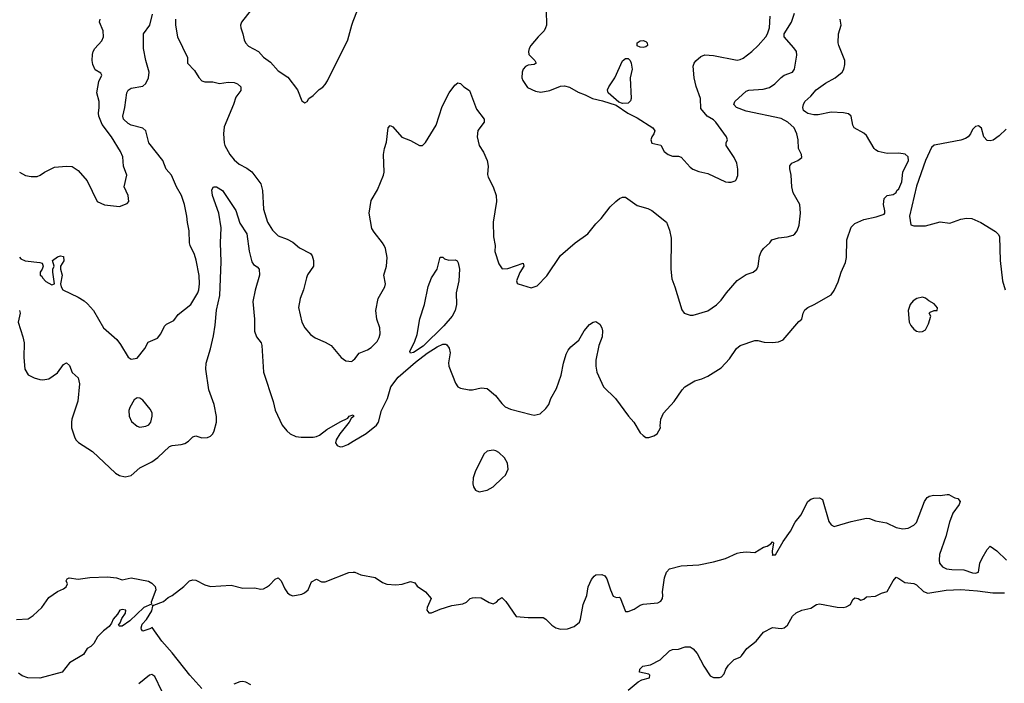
# Model space of a CAD drawing. Header units: inches. Extents: x 2001573 to 2220545, y 644482 to 846830.
# Tile 152 of 256: x 2077732 to 2084426, y 678734 to 683246. Entities that reach past the tile are written whole.
import ezdxf

# ---------------------------------------------------------------- set-up
doc = ezdxf.new("R2010")
doc.units = ezdxf.units.IN
doc.header["$MEASUREMENT"] = 0
for name, color, linetype in [('C0677', 7, 'Continuous'), ('C0678', 7, 'Continuous'), ('C0687', 7, 'Continuous'), ('C0688', 7, 'Continuous')]:
    doc.layers.add(name, color=color, linetype=linetype)

msp = doc.modelspace()

# ---------------------------------------------------------------- linework, layer by layer
at = {"layer": 'C0677', "color": 5}
for points, elevation in [([(2078970, 678698), (2078890, 678788.7), (2078770, 678942), (2078699.3, 679019.3), (2078632.7, 679112.7), (2078616.8, 679103.2), (2078570, 679089.2), (2078560.2, 679100.2), (2078557.2, 679110), (2078564.8, 679135.2), (2078593.4, 679166.6), (2078630, 679226), (2078638, 679258), (2078635.3, 679264.7), (2078644.7, 679264.7), (2078709.2, 679290), (2078742, 679318), (2078770, 679330.7), (2078847.9, 679392.1), (2078886, 679430), (2078910, 679437), (2078930, 679434.4), (2078990, 679403.1), (2079030, 679391.9), (2079170, 679401.6), (2079250, 679380.3), (2079330, 679383.7), (2079370, 679374), (2079390, 679377.3), (2079410, 679387.3), (2079430, 679400.7), (2079470, 679441), (2079490, 679450.8), (2079510, 679431), (2079535.6, 679375.6), (2079553, 679350), (2079570, 679334.9), (2079590, 679328.2), (2079650, 679340.4), (2079669.2, 679350), (2079694, 679370), (2079716.4, 679423.6), (2079750, 679442), (2079784, 679424), (2079810, 679424), (2079970, 679487.3), (2080000, 679489.7)], 280), ([(2077710, 679167.3), (2077790, 679171.3), (2077824.7, 679195.3), (2077882, 679250), (2077930, 679318), (2077990, 679358), (2078030, 679376), (2078048.7, 679390), (2078057.2, 679410), (2078048.7, 679431.3), (2078055.3, 679444.7), (2078069.1, 679450.9), (2078130, 679442), (2078210, 679453.4), (2078330, 679457.3), (2078390, 679450.8), (2078430, 679437.3), (2078490, 679450.6), (2078608.2, 679428.2), (2078630, 679414.8), (2078652.3, 679392.3), (2078657.1, 679370), (2078625.8, 679285.8), (2078627.5, 679272.5), (2078576.3, 679250), (2078481.7, 679158.3), (2078430, 679121.2), (2078410, 679122), (2078404, 679130), (2078415.1, 679144.9), (2078425.9, 679174.1), (2078451.6, 679210), (2078454, 679230), (2078430, 679235.8), (2078413.4, 679230), (2078397.1, 679202.9), (2078367.9, 679170), (2078356.7, 679143.3), (2078340.3, 679119.7), (2078301.3, 679090), (2078262.4, 679050), (2078235.3, 679004.7), (2078215.1, 678984.9), (2078190.8, 678970), (2078166, 678930), (2078070, 678872.7), (2078020.4, 678810), (2077870, 678769.2), (2077788.1, 678771.9), (2077750, 678784.6), (2077723.3, 678803.3)], 280), ([(2078699.5, 678679.5), (2078650, 678780.6), (2078630, 678794.2), (2078613.8, 678790), (2078541.4, 678730)], 320), ([(2079303.9, 678723.9), (2079270, 678741.5), (2079250, 678744.9), (2079230, 678743.1), (2079188, 678728)], 280)]:
    msp.add_lwpolyline(points, dxfattribs=dict(at, elevation=elevation))
at = {"layer": 'C0678', "color": 5}
for points, elevation in [([(2079306.6, 683313.4), (2079239.1, 683230), (2079233, 683210), (2079235.5, 683190), (2079250.4, 683150), (2079257.3, 683110), (2079266.8, 683090), (2079287.1, 683067.1), (2079356, 683030), (2079390, 682990.8), (2079438.5, 682958.5), (2079490, 682899.1), (2079554.9, 682854.9), (2079620.7, 682770), (2079650, 682694), (2079670, 682682), (2079686, 682690), (2079698, 682710), (2079728, 682730), (2079769.3, 682770.7), (2079792.9, 682787.1), (2079810, 682804.7), (2079825.2, 682830), (2079963, 683110), (2079989.7, 683210), (2080000, 683235.7)], 360), ([(2077730, 681631), (2077740.9, 681620.9), (2077770, 681606.8), (2077870, 681595.5), (2077884.7, 681590), (2077891, 681570), (2077886, 681550), (2077871.3, 681530), (2077871, 681510), (2077882.8, 681502.8), (2077888.5, 681490), (2077910, 681467), (2077950, 681444), (2077968, 681450), (2077958, 681530), (2077958, 681550), (2077966, 681570), (2077955.3, 681610), (2077990, 681634.4), (2078010, 681640.4), (2078030, 681635.5), (2078032.7, 681607.2), (2078010.7, 681569.3), (2078010.7, 681550), (2078020.7, 681510), (2078010.8, 681450), (2078014.8, 681430), (2078026, 681410), (2078130, 681359.5), (2078170, 681335.6), (2078194.4, 681314.4), (2078233.1, 681270), (2078303, 681150), (2078392.4, 681072.4), (2078418.2, 681038.2), (2078470, 680950.8), (2078490, 680938.8), (2078530, 680944), (2078582, 681010), (2078606.2, 681053.8), (2078670, 681081.1), (2078690.7, 681109.3), (2078717.3, 681162.8), (2078730, 681174.9), (2078779.7, 681200.3), (2078810, 681240.7), (2078895.6, 681310), (2078943.1, 681390), (2078950.8, 681410), (2078955.6, 681450), (2078952.4, 681507.6), (2078931.8, 681611.9), (2078920.5, 681650), (2078891, 681710), (2078886, 681730), (2078885.3, 681810), (2078872.7, 681867.3), (2078868.6, 681910), (2078852.1, 681990), (2078831.9, 682050), (2078799.2, 682110), (2078763.5, 682190), (2078728.7, 682230), (2078705, 682290), (2078611.2, 682410), (2078589.8, 682490), (2078569.1, 682509.1), (2078490, 682529.9), (2078470, 682541.4), (2078438.9, 682570), (2078432.8, 682590), (2078447.9, 682650), (2078459.7, 682750), (2078470, 682767.7), (2078490, 682781.1), (2078570, 682795.5), (2078590, 682813.4), (2078608.3, 682850), (2078613.1, 682890), (2078590, 682969), (2078574, 683050), (2078575.1, 683150), (2078616.2, 683210), (2078635.3, 683284.7)], 340), ([(2077730, 682210.7), (2077772.7, 682187.3), (2077810, 682179.1), (2077850, 682180.7), (2077871.9, 682188.1), (2077902, 682210), (2077970, 682244), (2078050, 682250.8), (2078090, 682247.3), (2078130, 682222), (2078190, 682151), (2078258, 682010), (2078307.9, 681987.9), (2078410, 681976), (2078463.1, 681996.9), (2078475.3, 682010), (2078468.7, 682050), (2078442, 682110), (2078459.6, 682190), (2078438.9, 682250), (2078434.1, 682314.1), (2078417.6, 682350), (2078355.4, 682450), (2078294, 682534), (2078270.8, 682590), (2078267.9, 682610), (2078273, 682650), (2078271.6, 682690), (2078256.3, 682750), (2078270, 682826), (2078291.6, 682870), (2078283.7, 682883.7), (2078246.3, 682906.3), (2078230, 682941.2), (2078225.6, 682970), (2078226.4, 683010), (2078232.1, 683030), (2078243.5, 683050), (2078290, 683101.7), (2078301.4, 683130), (2078299.4, 683170), (2078276, 683230), (2078279.1, 683250)], 360), ([(2078790.6, 683250), (2078790.6, 683210), (2078805.7, 683130), (2078872.4, 682990), (2078873.4, 682950), (2078920.2, 682900.2), (2078950, 682853), (2078970, 682830.5), (2078990, 682823.7), (2079044.7, 682824.7), (2079090, 682813), (2079150, 682821.6), (2079190, 682818.4), (2079214, 682810), (2079234.9, 682790), (2079236.1, 682763.9), (2079201.3, 682718.7), (2079186.7, 682670), (2079122.2, 682517.8), (2079116.9, 682470), (2079121.7, 682410), (2079127.4, 682390), (2079160.9, 682330), (2079190, 682294), (2079224.6, 682264.6), (2079276.6, 682236.6), (2079310.9, 682210.9), (2079371.3, 682130), (2079384, 682084), (2079390, 681958.8), (2079417.4, 681870), (2079450, 681814.9), (2079490, 681777.1), (2079550, 681754.4), (2079590, 681733), (2079634.6, 681694.6), (2079710, 681655.5), (2079720.6, 681640.6), (2079728.9, 681610), (2079728.8, 681570), (2079689.2, 681510.8), (2079681.1, 681490), (2079662.4, 681410), (2079638.7, 681350), (2079628, 681290), (2079650.4, 681190.4), (2079670, 681151), (2079710, 681104.7), (2079742, 681082), (2079810, 681054), (2079850, 681030.7), (2079917.3, 680950), (2079950, 680926), (2079990, 680923), (2080000, 680931.8)], 340), ([(2077732, 681270), (2077736.5, 681250), (2077722.3, 681190), (2077754.7, 681090), (2077762.5, 681050), (2077760.1, 680950), (2077766.8, 680870), (2077790, 680830.6), (2077830, 680810.6), (2077870, 680800.7), (2077890, 680797.3), (2077930, 680804.9), (2077990, 680844.9), (2078030, 680900.7), (2078050, 680914), (2078070, 680894.8), (2078090, 680847.3), (2078130, 680810.8), (2078138.7, 680770), (2078128.5, 680651.5), (2078086.7, 680530), (2078083.8, 680510), (2078084.9, 680470), (2078104, 680410), (2078114, 680390), (2078132.1, 680372.1), (2078226.8, 680310), (2078382.9, 680162.9), (2078410, 680146.2), (2078450, 680137.3), (2078490, 680147.8), (2078550, 680198.5), (2078630, 680240.2), (2078671.4, 680268.6), (2078750, 680343.7), (2078770, 680350.4), (2078830, 680356.9), (2078854.5, 680365.5), (2078879.3, 680380.7), (2078910, 680410.6), (2078930, 680417.3), (2078970, 680403.8), (2079010, 680404.9), (2079030, 680414.8), (2079045.2, 680430), (2079055.1, 680450), (2079071.1, 680508.9), (2079070, 680548), (2079054.2, 680630), (2079017.4, 680730), (2078997.7, 680870), (2079001, 680910), (2079030, 681007.7), (2079050, 681097.3), (2079062.2, 681170), (2079069.5, 681270.5), (2079092.1, 681370), (2079100.9, 681600.9), (2079097.3, 681730), (2079102.3, 681830), (2079085.1, 681930), (2079043.1, 682050), (2079039.5, 682090), (2079050, 682110.7), (2079070, 682110.6), (2079110, 682084.7), (2079201.3, 681950), (2079230, 681863), (2079276.1, 681790), (2079291.3, 681671.3), (2079310, 681600.5), (2079322.7, 681582.7), (2079346.3, 681566.3), (2079360.4, 681550), (2079363.6, 681510), (2079332.3, 681407.7), (2079317.3, 681330), (2079327.9, 681210), (2079327.9, 681127.9), (2079341.1, 681090), (2079373.4, 681050), (2079379.5, 681030), (2079390.2, 680850), (2079456.4, 680650), (2079470, 680591), (2079516.4, 680490), (2079548, 680450), (2079570.8, 680430), (2079610, 680412.4), (2079646.7, 680406.7), (2079726.8, 680406.8), (2079750, 680412.4), (2079770, 680420.7), (2079821.2, 680458.8), (2079910, 680512.1), (2079962.5, 680537.5), (2079973.2, 680550), (2079999.9, 680559.9)], 320), ([(2080000, 680546.8), (2079985.2, 680534.8), (2079971.4, 680510), (2079908.7, 680431.3), (2079884, 680390), (2079879.5, 680370), (2079890, 680350.7), (2079910, 680342.4), (2079930, 680343.1), (2079962.5, 680357.5), (2080000, 680379.9)], 320)]:
    msp.add_lwpolyline(points, dxfattribs=dict(at, elevation=elevation))
at = {"layer": 'C0678', "color": 5, "elevation": 340}
msp.add_lwpolyline([(2078530, 680675.3), (2078510, 680662), (2078480.7, 680610), (2078473.4, 680590), (2078476.3, 680550), (2078493, 680513), (2078530, 680482), (2078550, 680476.4), (2078590, 680482), (2078610, 680492.4), (2078624.7, 680510), (2078633.5, 680550), (2078631.9, 680571.9), (2078618.2, 680598.2), (2078570, 680659), (2078550, 680673.2)], close=True, dxfattribs=at)
at = {"layer": 'C0687', "color": 5}
for points, elevation in [([(2080000, 679489.7), (2080009.6, 679490.4), (2080050.7, 679470.7), (2080150, 679452.7), (2080199, 679419), (2080228.5, 679408.5), (2080290, 679403), (2080331.9, 679408.1), (2080390, 679426), (2080418, 679418), (2080435.3, 679395.3), (2080490, 679354.8), (2080530.5, 679310.5), (2080502.3, 679250), (2080499.6, 679230), (2080514, 679214), (2080532, 679212), (2080590, 679237.4), (2080670, 679263.1), (2080745.4, 679274.6), (2080770, 679286), (2080795.3, 679310), (2080810, 679314.9), (2080830, 679318), (2080870, 679314.9), (2080923.6, 679283.6), (2080950, 679274.4), (2080974.3, 679285.7), (2080990, 679304), (2081010, 679316.3), (2081037.3, 679290), (2081107.7, 679187.7), (2081190, 679180.8), (2081290, 679181.1), (2081310, 679170.6), (2081349.1, 679130), (2081378, 679110), (2081410, 679102.4), (2081455.6, 679104.4), (2081500.7, 679119.3), (2081537.2, 679150), (2081545.2, 679170), (2081563.6, 679270), (2081587, 679330), (2081596.9, 679390), (2081620.5, 679439.5), (2081637.2, 679462.8), (2081650, 679471), (2081690, 679474), (2081710, 679464.7), (2081724.9, 679444.9), (2081748.4, 679370), (2081767.4, 679327.4), (2081790, 679316.3), (2081810, 679318.8), (2081814.4, 679314.4), (2081850, 679221), (2081870, 679221), (2081910, 679238), (2081950, 679264.7), (2081970, 679271.3), (2082070, 679281), (2082090, 679291.3), (2082101.2, 679310), (2082105.2, 679330), (2082103.2, 679356.8), (2082117, 679450), (2082129.7, 679490.3), (2082150, 679512.4), (2082230, 679531.6), (2082350, 679540.2), (2082450, 679559.8), (2082530, 679582.3), (2082610, 679618.7), (2082630, 679623.7), (2082670, 679628.7), (2082730, 679623), (2082790, 679659.3), (2082813.4, 679666.6), (2082838.6, 679681.4), (2082850, 679696), (2082856, 679690), (2082848.4, 679631.6), (2082850, 679602), (2082852.9, 679607.1), (2082870, 679608.2), (2082922.4, 679697.6), (2082972.2, 679767.9), (2083003.8, 679830), (2083042, 679878), (2083089.9, 679970.1), (2083110, 679986), (2083130, 679992.7), (2083170, 679994), (2083190, 679984.7), (2083234.2, 679834.2), (2083250, 679810.8), (2083270, 679800.7), (2083385, 679835), (2083490, 679856.9), (2083510, 679854), (2083550, 679838.3), (2083626.1, 679826.1), (2083690, 679793.7), (2083735.1, 679784.9), (2083771.3, 679788.7), (2083810, 679808.4), (2083830, 679826.4), (2083883.1, 679970), (2083902.2, 679997.9), (2083905.5, 680000)], 280), ([(2084081.5, 680000), (2084090, 679995.3), (2084110.3, 679990.3), (2084124.9, 679970), (2084119.1, 679950), (2084076.3, 679890), (2084053.7, 679830), (2084027.6, 679732.4), (2083986.5, 679610), (2083982.6, 679570), (2083985.3, 679550), (2084005.8, 679525.8), (2084032.8, 679512.8), (2084070, 679506.7), (2084150, 679505.7), (2084210, 679484.6), (2084230, 679483.7), (2084249.5, 679490.5), (2084259.7, 679550), (2084274.8, 679585.2), (2084310, 679644), (2084330, 679666), (2084374.5, 679634.5), (2084440.5, 679570)], 280), ([(2081870, 678687), (2081936.4, 678743.6), (2081962.7, 678757.3), (2082014, 678770), (2082015.3, 678790), (2082010, 678795.3), (2081946, 678810), (2081948, 678830), (2081968.7, 678850), (2082021.2, 678858.8), (2082086.6, 678893.4), (2082150, 678954.9), (2082170, 678964), (2082210, 678966.8), (2082257.5, 678982.5), (2082290, 678982), (2082310, 678967.3), (2082337.3, 678937.3), (2082382.3, 678850), (2082425.5, 678785.5), (2082450, 678772.9), (2082490, 678773.2), (2082502.6, 678777.4), (2082522, 678798), (2082532.8, 678830), (2082550, 678858), (2082590, 678895.5), (2082629.5, 678910.5), (2082640.1, 678919.9), (2082674.7, 678970), (2082738.6, 679021.4), (2082790, 679081.6), (2082850, 679113.4), (2082910, 679106.2), (2082930, 679111.3), (2082951.2, 679128.8), (2082986.9, 679190), (2083010, 679211.9), (2083049.2, 679230), (2083110, 679244.9), (2083150, 679270.3), (2083170, 679273.7), (2083289.6, 679250.4), (2083330, 679248.2), (2083350, 679253), (2083379.3, 679270), (2083396.5, 679303.5), (2083410, 679314.8), (2083432, 679310), (2083450, 679298), (2083470, 679306), (2083490, 679321), (2083550, 679326.8), (2083590, 679347.3), (2083630, 679358.8), (2083670, 679431), (2083690, 679454.8), (2083710, 679446.8), (2083750, 679418.4), (2083810, 679411.7), (2083830, 679402.3), (2083877.3, 679357.3), (2083907.2, 679347.2), (2084030, 679367.9), (2084130, 679371.8), (2084243.6, 679363.7), (2084348.3, 679348.3), (2084427.9, 679347.9)], 260)]:
    msp.add_lwpolyline(points, dxfattribs=dict(at, elevation=elevation))
at = {"layer": 'C0688', "color": 5}
for points, elevation in [([(2080000, 683235.7), (2080029.8, 683310.2)], 360), ([(2081310.6, 683310), (2081313, 683210), (2081308, 683190), (2081297.1, 683170), (2081257.1, 683130), (2081208, 683070), (2081195.5, 683050), (2081190.4, 683030), (2081194.4, 683010), (2081233.4, 682970), (2081242.8, 682950), (2081230, 682942), (2081190, 682936.2), (2081172, 682928), (2081155.5, 682910), (2081148.2, 682890), (2081146.4, 682850), (2081151.8, 682831.8), (2081184.7, 682784.7), (2081239.3, 682759.3), (2081274.3, 682754.3), (2081335.7, 682764.3), (2081410, 682794.3), (2081436.7, 682796.7), (2081470, 682786.7), (2081530, 682754), (2081576.5, 682736.5), (2081626.8, 682710), (2081695.4, 682695.4), (2081786.3, 682666.3), (2081865.5, 682610), (2081930, 682578.8), (2082037, 682510), (2082050.3, 682490), (2082043.1, 682470), (2082028.9, 682450), (2082023.1, 682430), (2082030, 682407.3), (2082090, 682394), (2082114, 682350), (2082141, 682330), (2082170, 682319.5), (2082210, 682318.4), (2082230, 682312.7), (2082290, 682243.8), (2082309.1, 682229.1), (2082350, 682214.4), (2082410, 682201.6), (2082530, 682144.9), (2082550, 682142), (2082570, 682140.7), (2082595.3, 682150), (2082602.7, 682157.3), (2082614.2, 682185.8), (2082614.5, 682230), (2082606.6, 682270), (2082589.4, 682310), (2082535.1, 682390), (2082535.1, 682410), (2082543.7, 682430), (2082537, 682450), (2082466, 682550), (2082450, 682566), (2082405.2, 682590), (2082362.5, 682642.5), (2082359.8, 682710), (2082331.2, 682791.2), (2082318.3, 682850), (2082311.1, 682930), (2082316.9, 682950), (2082330, 682966), (2082363.7, 682996.3), (2082390, 683007.2), (2082450, 683003.6), (2082610, 682971.6), (2082630, 682974.9), (2082650, 682985.4), (2082710, 683030.8), (2082752.4, 683070), (2082805, 683130), (2082816.5, 683150), (2082828.7, 683190), (2082834.4, 683270)], 360), ([(2080000, 680931.8), (2080010, 680940.7), (2080040.6, 680979.4), (2080097.6, 681002.4), (2080122, 681018), (2080161.5, 681058.5), (2080175.5, 681084.5), (2080182.6, 681110), (2080181.3, 681150), (2080159.5, 681210), (2080152.7, 681270), (2080169.6, 681350), (2080214.7, 681430), (2080218.3, 681450), (2080207.4, 681510), (2080225.4, 681570), (2080229.7, 681630), (2080218.7, 681690), (2080209.6, 681710), (2080198.4, 681730), (2080141, 681801), (2080126.7, 681826.7), (2080108.3, 681930), (2080122.5, 682017.5), (2080165.4, 682090), (2080205.1, 682190), (2080209.6, 682210), (2080206.6, 682330), (2080212.3, 682370), (2080226.8, 682413.2), (2080237.2, 682510), (2080250, 682526), (2080270, 682518.8), (2080330, 682447.3), (2080390, 682424), (2080450, 682391), (2080470, 682391.3), (2080490, 682411.3), (2080564.2, 682530), (2080604.9, 682655.1), (2080651.4, 682748.6), (2080690, 682801), (2080710, 682818), (2080730, 682812), (2080752, 682790), (2080790, 682764.7), (2080838.9, 682638.8), (2080890.5, 682570), (2080890.6, 682550), (2080847.6, 682492.4), (2080841.7, 682450), (2080854.9, 682390), (2080884.5, 682344.5), (2080910.1, 682290), (2080916.8, 682250), (2080913, 682193), (2080916.3, 682176.3), (2080952.2, 682110), (2080972.4, 682050), (2080973.7, 682010), (2080950.3, 681870), (2080954, 681770), (2080964.2, 681710), (2080963.1, 681670), (2080990, 681586), (2081012.7, 681552.7), (2081050, 681553.7), (2081154, 681590), (2081159.1, 681570), (2081132.7, 681527.3), (2081110.8, 681470.8), (2081114.8, 681454.8), (2081122, 681450), (2081210, 681422.8), (2081250, 681436), (2081316.2, 681503.8), (2081410, 681644), (2081509.5, 681730), (2081595.1, 681790), (2081650, 681857.3), (2081686.2, 681893.8), (2081747.1, 681972.9), (2081784.2, 682010), (2081810, 682031.5), (2081830, 682040.3), (2081850, 682039.5), (2081930, 681983.8), (2082002.3, 681962.3), (2082030, 681948.2), (2082130.4, 681870), (2082150, 681816), (2082161.1, 681761.1), (2082159.5, 681550), (2082165.2, 681485.2), (2082186.7, 681430), (2082232.7, 681272.7), (2082250.6, 681250.6), (2082290, 681237.3), (2082310, 681236.3), (2082410, 681267.3), (2082470, 681307.3), (2082500.8, 681339.2), (2082538, 681390), (2082610, 681473.4), (2082670, 681514.4), (2082719, 681530), (2082743.7, 681550), (2082753.6, 681570), (2082760.9, 681639.1), (2082772.5, 681667.5), (2082789, 681690), (2082831.9, 681728.1), (2082845.2, 681750), (2082890, 681763.8), (2082950, 681768.8), (2082990, 681781.7), (2083002.9, 681790), (2083017.6, 681810), (2083031.3, 681850), (2083039.7, 681930), (2083036.2, 681990), (2082991.2, 682070), (2082982.4, 682110), (2082977.6, 682190), (2082967.2, 682232.8), (2082967.8, 682252.2), (2082981.2, 682270), (2083021.2, 682290), (2083049.3, 682310), (2083046.6, 682330), (2083026.6, 682370), (2083023.6, 682430), (2083014.7, 682470), (2082996.4, 682510), (2082954, 682550), (2082910, 682574.3), (2082670, 682624.3), (2082605.7, 682650), (2082586.9, 682670), (2082593.3, 682690), (2082670, 682759.8), (2082690, 682767.8), (2082786.6, 682773.4), (2082830, 682786), (2082867, 682810), (2082910, 682854.4), (2082930, 682868.2), (2082985.2, 682890), (2083000.7, 682910), (2083015.8, 683004.2), (2083012.6, 683030), (2082995.9, 683056), (2082929.6, 683130), (2082928.8, 683150), (2082979.4, 683230), (2083000.2, 683290)], 340), ([(2080000, 680379.9), (2080087.9, 680432.1), (2080158.7, 680490), (2080171.1, 680510), (2080192.1, 680590), (2080232.4, 680670), (2080255.1, 680750), (2080305, 680815), (2080423.1, 680916.9), (2080502.3, 680977.7), (2080570, 681022.6), (2080610, 681040.3), (2080630, 681040.5), (2080636.5, 681036.5), (2080652.7, 681012.7), (2080658.3, 680981.7), (2080647.7, 680912.2), (2080650.3, 680890), (2080694.2, 680774.2), (2080710, 680750.8), (2080730, 680740.7), (2080788.3, 680728.3), (2080811.5, 680728.5), (2080870, 680743), (2080910, 680738), (2080967.3, 680690), (2081010, 680636), (2081033.7, 680613.7), (2081070, 680598.8), (2081210, 680560.7), (2081230, 680557.3), (2081270, 680566.8), (2081310, 680603), (2081329.6, 680630), (2081342.6, 680670), (2081381.8, 680738.2), (2081412.9, 680830), (2081429.2, 680910.8), (2081448, 680972), (2081461.7, 680998.3), (2081479.1, 681020.9), (2081532.8, 681067.2), (2081570, 681130.7), (2081606.2, 681173.8), (2081630, 681190.5), (2081650, 681193.4), (2081675.6, 681175.6), (2081690.2, 681150.2), (2081694.9, 681130), (2081692.9, 681090), (2081668.8, 681030), (2081649, 680931), (2081648.7, 680890), (2081656.4, 680850), (2081701.6, 680750), (2081783, 680670), (2081870.3, 680550.4), (2081908, 680510), (2081950, 680438), (2081970, 680418), (2081990, 680404.7), (2082010, 680406), (2082043.1, 680416.9), (2082066, 680430), (2082088.7, 680470), (2082085.6, 680485.6), (2082091.2, 680530), (2082109.8, 680570.2), (2082181.6, 680650), (2082235.3, 680730), (2082254, 680750), (2082321.2, 680790), (2082370, 680803.8), (2082410, 680822), (2082501.8, 680878.2), (2082558.9, 680941.1), (2082604.5, 681010), (2082630, 681030.4), (2082730, 681065.5), (2082750, 681065.5), (2082793.8, 681053.8), (2082850, 681052), (2082890, 681056), (2082922, 681070), (2083030, 681194), (2083049.6, 681210.4), (2083058.7, 681250), (2083070, 681273.4), (2083090, 681290.4), (2083134, 681310), (2083250, 681376), (2083270, 681404.7), (2083296.1, 681463.9), (2083317.6, 681530), (2083345.3, 681594.7), (2083352.8, 681630), (2083356.2, 681750), (2083384.7, 681835.3), (2083410, 681860.7), (2083470, 681887.7), (2083554.8, 681905.2), (2083610, 681924.7), (2083614, 681930), (2083613.6, 681946.4), (2083605.2, 681990), (2083609.4, 682030.6), (2083630, 682052), (2083670, 682058), (2083690, 682070.7), (2083695.5, 682084.5), (2083710, 682096.5), (2083730, 682143.8), (2083736.6, 682210), (2083774.1, 682290), (2083773.3, 682313.3), (2083751.1, 682331.1), (2083710, 682338.4), (2083630, 682337.4), (2083569.5, 682349.5), (2083550, 682361.8), (2083540.9, 682370), (2083490, 682459.1), (2083470, 682475.1), (2083406.3, 682510), (2083395.4, 682530), (2083384.7, 682590), (2083366, 682606), (2083333.3, 682613.3), (2083250, 682618.5), (2083159.5, 682600.5), (2083130, 682599.9), (2083090, 682608.8), (2083076.6, 682616.6), (2083061.4, 682630), (2083055.4, 682650), (2083059.9, 682670), (2083071, 682689), (2083110, 682725.8), (2083146.8, 682770), (2083210, 682815.8), (2083276, 682850), (2083324, 682890), (2083335.3, 682910), (2083342.3, 682942.3), (2083342, 682970), (2083300.5, 683070), (2083297.4, 683090), (2083299.7, 683150), (2083316.9, 683210), (2083310.8, 683250)], 320), ([(2084437.8, 682502.2), (2084390, 682456.3), (2084350, 682427.6), (2084330, 682422), (2084310, 682424.5), (2084286, 682450), (2084270, 682508.7), (2084250, 682524), (2084230, 682519), (2084210, 682499), (2084196.3, 682470), (2084180.5, 682450), (2084162, 682438), (2084130, 682426.9), (2083963.5, 682396.5), (2083950, 682392.4), (2083930, 682377.4), (2083890, 682287.9), (2083830, 682114.5), (2083781.6, 681910), (2083790, 681850.7), (2083810, 681845.5), (2083890, 681844.4), (2083990, 681870.7), (2084056.5, 681863.5), (2084130, 681891), (2084170, 681896), (2084205.6, 681894.4), (2084266.2, 681866.2), (2084366, 681806), (2084386, 681786), (2084393, 681770), (2084398, 681610), (2084414, 681470), (2084432.4, 681410)], 320), ([(2079999.9, 680559.9), (2080004, 680550), (2080000, 680546.8)], 320), ([(2083905.5, 680000), (2083914.3, 680005.7), (2083946.9, 680013.1), (2083990, 680011.4), (2084038.4, 680018.4), (2084050, 680017.3), (2084081.5, 680000)], 280)]:
    msp.add_lwpolyline(points, dxfattribs=dict(at, elevation=elevation))
for points, elevation in [([(2081970, 683058.4), (2081950, 683060.7), (2081930, 683069.6), (2081929, 683090), (2081950, 683102), (2081970, 683104.9), (2081990, 683098), (2081998, 683090), (2082000.7, 683070), (2081990, 683062.9)], 360), ([(2081830, 682676.9), (2081804.5, 682684.5), (2081732.3, 682750), (2081729.4, 682770), (2081737.6, 682790), (2081777.6, 682850), (2081830, 682966.8), (2081850, 682983), (2081870, 682981.6), (2081881.6, 682970), (2081890.2, 682950.3), (2081895.3, 682910), (2081882, 682850), (2081890.3, 682710), (2081885.3, 682694.7), (2081870, 682679.5)], 360), ([(2080650, 681610.7), (2080692.5, 681612.5), (2080705.8, 681605.8), (2080713.7, 681593.7), (2080722.6, 681550), (2080718.7, 681470), (2080700.2, 681390), (2080702.3, 681310), (2080693.7, 681270), (2080671.4, 681230), (2080614.9, 681165.1), (2080474.4, 681025.6), (2080410, 680984.2), (2080390, 680979), (2080384.5, 680990), (2080418.9, 681061.1), (2080433.5, 681106.5), (2080453.3, 681213.3), (2080484, 681310), (2080510, 681431.3), (2080532.7, 681490), (2080569.4, 681550), (2080590, 681632), (2080610, 681632), (2080620.7, 681620.7)], 320), ([(2083870, 681358.7), (2083830.3, 681349.7), (2083806.5, 681333.5), (2083786.4, 681310), (2083772.2, 681270), (2083779.3, 681190), (2083790, 681166), (2083810, 681141), (2083828.1, 681128.1), (2083850, 681122.8), (2083870, 681126), (2083890, 681138), (2083910, 681178), (2083927.3, 681230), (2083915.1, 681250), (2083922, 681258), (2083950, 681268.9), (2083970, 681268.8), (2083972.2, 681287.8), (2083950, 681314.8), (2083913.5, 681333.5), (2083890, 681353.6)], 320), ([(2080950, 680319.5), (2080910, 680311.8), (2080890, 680295.1), (2080830, 680179.3), (2080814.6, 680130), (2080813.7, 680090), (2080817.6, 680070), (2080830, 680046), (2080854.9, 680034.9), (2080910, 680047.6), (2080950, 680070.4), (2081015.1, 680130), (2081035.1, 680150), (2081052.7, 680190), (2081049.3, 680230), (2081027.5, 680267.5), (2080990, 680302.7), (2080970, 680315.1)], 320)]:
    msp.add_lwpolyline(points, close=True, dxfattribs=dict(at, elevation=elevation))

doc.saveas('drawing.dxf')
